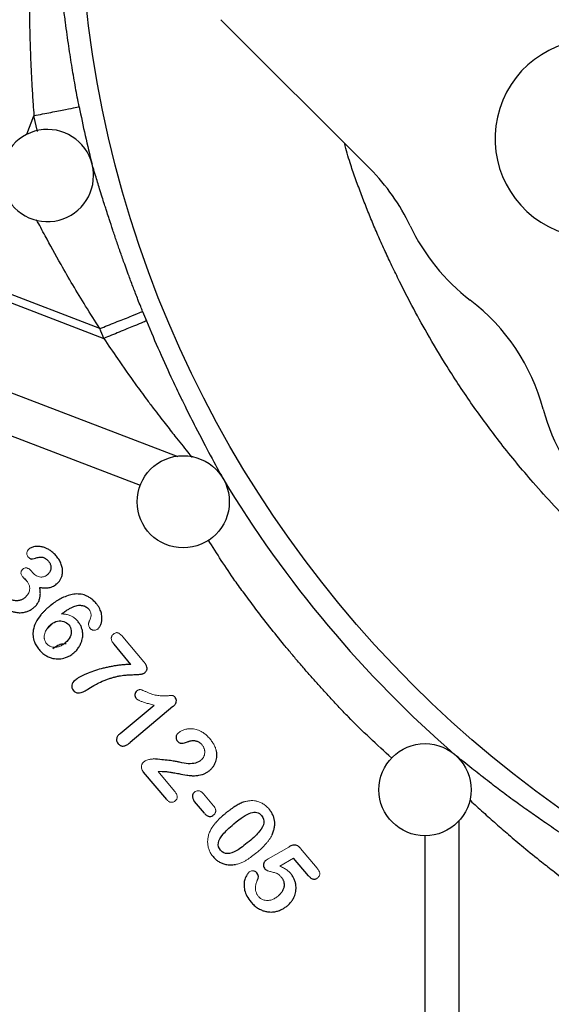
# Model space of a CAD drawing. Header units: inches. Extents: x 0.3 to 34.1, y 0.2 to 21.7.
# Tile 4 of 26: x 4 to 5.8, y 6.8 to 10.1. Entities that reach past the tile are written whole.
import ezdxf

# ---------------------------------------------------------------- set-up
doc = ezdxf.new("R2010")
doc.units = ezdxf.units.IN
doc.header["$MEASUREMENT"] = 0
doc.layers.add('SLD-0', color=7, linetype='Continuous', lineweight=25)
doc.styles.add('SLDTEXTSTYLE0', font='TXT', dxfattribs={"width": 0.75})
doc.dimstyles.new('SLDDIMSTYLE0', dxfattribs={"dimtxt": 0.125, "dimasz": 0.13, "dimexe": 0, "dimexo": 0.0625, "dimgap": 0.03125, "dimtad": 0, "dimtih": 1, "dimtoh": 1, "dimlfac": 0.8, "dimrnd": 1e-09, "dimzin": 12, "dimdsep": 46, "dimtxsty": 'SLDTEXTSTYLE0', "dimsah": 1, "dimcen": 0.09, "dimadec": 0, "dimazin": 3, "dimtfac": 1, "dimtofl": 0, "dimtmove": 0, "dimatfit": 3, "dimfxl": 1, "dimfrac": 2, "dimtolj": 1, "dimtzin": 12, "dimarcsym": 0})

# ---------------------------------------------------------------- blocks, each defined once
blk = doc.blocks.new('_D_4')
at = {"layer": 'SLD-0'}
for p, q in [((2.3885, 7.2685), (2.3885, 2.4453)), ((6.3666, 5.697), (6.3666, 2.4453)), ((4.2557, 2.7503), (4.2176, 2.7503)), ((4.2176, 2.7503), (4.2176, 2.5519)), ((4.6713, 2.7503), (4.7094, 2.7503)), ((4.7094, 2.7503), (4.7094, 2.5519)), ((2.3885, 2.5703), (4.108, 2.5703)), ((6.3666, 2.5703), (4.819, 2.5703)), ((4.2176, 2.5519), (4.2557, 2.5519)), ((4.7094, 2.5519), (4.6713, 2.5519))]:
    blk.add_line(p, q, dxfattribs=at)
for points in [[(2.3885, 2.5703), (2.5185, 2.5503), (2.5185, 2.5903)], [(6.3666, 2.5703), (6.2366, 2.5903), (6.2366, 2.5503)]]:
    blk.add_solid(points, dxfattribs=at)
at = {"layer": 'SLD-0', "char_height": 0.125, "attachment_point": 1, "style": 'SLDTEXTSTYLE0'}
for s, insert in [('80.84', (4.2557, 2.713)), ('3.18', (4.3019, 2.526))]:
    blk.add_mtext(s, dxfattribs=dict(at, insert=insert))

msp = doc.modelspace()

# ---------------------------------------------------------------- linework, layer by layer
at = {"color": 7, "linetype": 'Continuous', "lineweight": 25}
for p, q in [((4.6935, 10.0532), (5.1791, 9.5677)), ((4.3001, 9.0477), (3.4051, 9.3912)), ((3.7929, 9.2155), (4.313, 9.0158)), ((4.1445, 8.0868), (4.1274, 8.0697)), ((4.401, 7.9547), (4.3461, 8.02)), ((4.3656, 7.7292), (4.4766, 7.8224)), ((4.5379, 7.8173), (4.3982, 7.7)), ((4.5174, 7.5144), (4.4421, 7.6041)), ((4.6403, 7.47), (4.6079, 7.5085)), ((4.979, 7.2664), (4.9304, 7.3243))]:
    msp.add_line(p, q, dxfattribs=at)
at = {"color": 8, "linetype": 'Continuous', "lineweight": 25}
for p, q in [((4.0624, 9.6802), (4.0856, 9.7407)), ((4.0972, 9.6894), (4.0856, 9.7407)), ((3.9694, 8.8553), (4.554, 8.6309)), ((4.4319, 8.5373), (3.9961, 8.7046)), ((5.4681, 7.4448), (5.4681, 6.7878)), ((5.3579, 6.7878), (5.3579, 7.3988))]:
    msp.add_line(p, q, dxfattribs=at)
at = {"color": 144, "linetype": 'Continuous', "lineweight": 18}
for p, q in [((4.0813, 8.2534), (4.0772, 8.2583)), ((4.443, 7.9628), (4.3748, 8.0441)), ((4.5433, 7.5421), (4.4898, 7.6057)), ((4.6696, 7.4946), (4.6373, 7.5332)), ((4.915, 7.3602), (4.8479, 7.3215)), ((5.007, 7.2912), (4.953, 7.3555)), ((4.885, 7.2979), (4.9304, 7.3243))]:
    msp.add_line(p, q, dxfattribs=at)
at = {"color": 7, "linetype": 'Continuous', "lineweight": 25}
for centre, radius in [((7.9291, 10.5034), 3.6954), ((4.5712, 8.4839), 0.15), ((5.3579, 7.5466), 0.15)]:
    msp.add_circle(centre, radius, dxfattribs=at)
for centre, radius, start, end in [((5.9081, 9.6663), 0.3225, 82.0012, 322.9988), ((7.9291, 10.5034), 3.7686, 191.2238, 194.1427), ((4.1294, 9.546), 0.15, 14.176, 0), ((4.1294, 9.546), 0.15, 0, 14.176), ((4.7106, 9.0992), 0.6625, 25.3405, 45), ((5.9081, 9.6663), 0.6625, 205.3405, 232.5389), ((5.1023, 8.6145), 0.6625, 14.9611, 52.5389), ((7.9291, 10.5034), 3.7603, 201.8575, 202.3609), ((6.3823, 8.9566), 0.6625, 194.9611, 255.0389), ((7.9291, 10.5034), 3.7686, 211.0232, 228.9899)]:
    msp.add_arc(centre, radius, start, end, dxfattribs=at)
for points, knots in [([(4.2069, 11.2586), (4.2039, 11.2454), (4.198, 11.2197), (4.1899, 11.1814), (4.1821, 11.1442), (4.1734, 11.1015), (4.1617, 11.0422), (4.1422, 10.9379), (4.1223, 10.8183), (4.1069, 10.7074), (4.0974, 10.6262), (4.0915, 10.5676), (4.0879, 10.5184), (4.085, 10.4782), (4.0807, 10.4135), (4.0751, 10.3136), (4.0716, 10.2145), (4.0707, 10.1327), (4.0707, 10.0793), (4.0715, 10.0257), (4.0728, 9.974), (4.0751, 9.9102), (4.0782, 9.8458), (4.0822, 9.7849), (4.0846, 9.7533), (4.0856, 9.7407)], [0, 0, 0, 0, 0.027018, 0.052857, 0.078058, 0.102728, 0.139816, 0.198405, 0.313998, 0.380659, 0.419979, 0.475522, 0.496496, 0.516623, 0.554313, 0.623388, 0.712262, 0.747582, 0.782477, 0.815663, 0.851345, 0.882393, 0.938937, 0.975724, 1, 1, 1, 1]), ([(4.2327, 9.7699), (4.2306, 9.7802), (4.2266, 9.8009), (4.2208, 9.8324), (4.2151, 9.8644), (4.2096, 9.8974), (4.2041, 9.9316), (4.1988, 9.9674), (4.1934, 10.0053), (4.1878, 10.0465), (4.1825, 10.0874), (4.1778, 10.1282), (4.1733, 10.1744), (4.1681, 10.239), (4.1631, 10.3216), (4.1593, 10.413), (4.1578, 10.4739), (4.157, 10.5034)], [0, 0, 0, 0, 0.042171, 0.084765, 0.128192, 0.172861, 0.21918, 0.267557, 0.318218, 0.373373, 0.435641, 0.484901, 0.539593, 0.624221, 0.748432, 0.877802, 1, 1, 1, 1]), ([(4.0856, 9.7407), (4.1044, 9.7444), (4.1233, 9.7482), (4.1582, 9.7551), (4.1743, 9.7583), (4.2014, 9.7637), (4.2124, 9.7659), (4.2277, 9.7689), (4.232, 9.7698), (4.2327, 9.7699)], [0, 0, 0, 0, 0.25, 0.25, 0.5, 0.5, 0.75, 0.75, 1, 1, 1, 1]), ([(7.078, 7.6687), (7.0304, 7.6826), (6.9082, 7.7182), (6.7276, 7.7932), (6.5442, 7.8824), (6.3924, 7.9694), (6.2699, 8.0486), (6.1748, 8.1164), (6.1051, 8.1698), (6.054, 8.2112), (6.0136, 8.2453), (5.9763, 8.2778), (5.9403, 8.3104), (5.9055, 8.3428), (5.8719, 8.3751), (5.8023, 8.4442), (5.7092, 8.5446), (5.6015, 8.6762), (5.5108, 8.7993), (5.4328, 8.917), (5.3677, 9.0258), (5.3169, 9.1185), (5.2795, 9.1918), (5.251, 9.2505), (5.2282, 9.2986), (5.2071, 9.3458), (5.1867, 9.3933), (5.1673, 9.4412), (5.1486, 9.4895), (5.131, 9.5381), (5.112, 9.5912), (5.1021, 9.629), (5.0965, 9.6502)], [0, 0, 0, 0, 0.050951, 0.130696, 0.200509, 0.260388, 0.310333, 0.350342, 0.380416, 0.400556, 0.417837, 0.434788, 0.451409, 0.467699, 0.483659, 0.499289, 0.568517, 0.624145, 0.673942, 0.725627, 0.769062, 0.804252, 0.834236, 0.853577, 0.871275, 0.888976, 0.906681, 0.924391, 0.942103, 0.95982, 0.977539, 1, 1, 1, 1]), ([(4.4392, 9.1035), (4.4371, 9.1088), (4.4319, 9.1216), (4.4243, 9.1411), (4.4164, 9.1615), (4.4065, 9.1871), (4.3963, 9.2144), (4.387, 9.2399), (4.3778, 9.2655), (4.3704, 9.286), (4.3638, 9.3048), (4.3594, 9.3171), (4.3522, 9.3382), (4.342, 9.3688), (4.3319, 9.3998), (4.3243, 9.4233), (4.3188, 9.4402), (4.3134, 9.457), (4.3067, 9.4784), (4.2995, 9.5016), (4.2923, 9.5251), (4.2866, 9.5438), (4.2807, 9.5635), (4.2771, 9.575), (4.2748, 9.5826)], [0, 0, 0, 0, 0.029339, 0.071349, 0.108066, 0.142298, 0.213052, 0.260007, 0.284501, 0.355983, 0.376203, 0.391473, 0.426837, 0.497327, 0.570253, 0.613327, 0.642831, 0.677193, 0.721612, 0.784524, 0.837775, 0.893396, 0.929769, 1, 1, 1, 1]), ([(4.3001, 9.0477), (4.3162, 9.0541), (4.3335, 9.0611), (4.3671, 9.0746), (4.3833, 9.081), (4.4102, 9.0919), (4.421, 9.0962), (4.4351, 9.1018), (4.4386, 9.1032), (4.4392, 9.1035)], [0, 0, 0, 0, 0.25, 0.25, 0.5, 0.5, 0.75, 0.75, 1, 1, 1, 1]), ([(4.4516, 9.0729), (4.4511, 9.0726), (4.4476, 9.0712), (4.4335, 9.0654), (4.4228, 9.061), (4.3959, 9.0499), (4.3798, 9.0433), (4.3463, 9.0295), (4.329, 9.0224), (4.313, 9.0158)], [0, 0, 0, 0, 0.25, 0.25, 0.5, 0.5, 0.75, 0.75, 1, 1, 1, 1]), ([(4.4516, 9.0729), (4.4658, 9.0385), (4.4804, 9.0041), (4.5088, 8.9397), (4.5225, 8.9095), (4.5449, 8.8616), (4.5536, 8.8434), (4.5677, 8.8141), (4.5732, 8.803), (4.5895, 8.7699), (4.6004, 8.7483), (4.6283, 8.6938), (4.6451, 8.6619), (4.675, 8.6063), (4.6882, 8.5822), (4.6996, 8.5612)], [-1.327824, -1.327824, -1.327824, -1.327824, -1.095455, -1.095455, -0.82989, -0.82989, -0.663912, -0.663912, -0.580923, -0.580923, -0.448141, -0.448141, -0.235689, -0.235689, 0, 0, 0, 0]), ([(4.1588, 8.3066), (4.1573, 8.3084), (4.1542, 8.3119), (4.1493, 8.3168), (4.1442, 8.3211), (4.139, 8.3251), (4.1324, 8.3293), (4.1244, 8.3334), (4.1141, 8.337), (4.103, 8.3389), (4.0929, 8.3389), (4.0846, 8.3376), (4.0787, 8.3357), (4.0736, 8.3333), (4.0708, 8.3313), (4.0695, 8.3303)], [0, 0, 0, 0, 0.069944, 0.137773, 0.203773, 0.268259, 0.331563, 0.435154, 0.534573, 0.651243, 0.76741, 0.833992, 0.898621, 0.950549, 1, 1, 1, 1]), ([(4.066, 8.3052), (4.0668, 8.3042), (4.0685, 8.3024), (4.0714, 8.3001), (4.0745, 8.2985), (4.0778, 8.2974), (4.0801, 8.2978), (4.0812, 8.298)], [0, 0, 0, 0, 0.221618, 0.424493, 0.613589, 0.814059, 1, 1, 1, 1]), ([(4.0812, 8.298), (4.0843, 8.2989), (4.0891, 8.3003), (4.0963, 8.3023), (4.1025, 8.3035), (4.1082, 8.3041), (4.1126, 8.3038), (4.1175, 8.3025), (4.1228, 8.2999), (4.1282, 8.2955), (4.1311, 8.2922), (4.1327, 8.2905)], [0, 0, 0, 0, 0.1713114, 0.2660745, 0.3976239, 0.5036843, 0.5670695, 0.6330242, 0.7680788, 0.8758506, 1, 1, 1, 1]), ([(4.1594, 8.2165), (4.1607, 8.2176), (4.1633, 8.2199), (4.1668, 8.2237), (4.1698, 8.2277), (4.1724, 8.232), (4.1746, 8.2364), (4.1772, 8.2435), (4.1791, 8.2536), (4.1785, 8.267), (4.1749, 8.2807), (4.1684, 8.2943), (4.1621, 8.3024), (4.1588, 8.3066)], [0, 0, 0, 0, 0.052011, 0.102624, 0.152261, 0.201369, 0.250411, 0.299852, 0.424438, 0.554881, 0.694892, 0.841574, 1, 1, 1, 1]), ([(4.1327, 8.2905), (4.1337, 8.2892), (4.1356, 8.2868), (4.1379, 8.2828), (4.1395, 8.2787), (4.1405, 8.2745), (4.1409, 8.2703), (4.1406, 8.266), (4.1393, 8.2604), (4.1363, 8.2535), (4.1321, 8.2494), (4.13, 8.2473)], [0, 0, 0, 0, 0.099929, 0.193953, 0.28367, 0.370912, 0.457671, 0.545969, 0.637728, 0.815992, 1, 1, 1, 1]), ([(4.0486, 8.2402), (4.0492, 8.2396), (4.0505, 8.2381), (4.0538, 8.2348), (4.0576, 8.231), (4.0605, 8.228), (4.0615, 8.2269)], [0, 0, 0, 0, 0.123446, 0.324395, 0.758468, 1, 1, 1, 1]), ([(4.0852, 8.1395), (4.0867, 8.1408), (4.0896, 8.1434), (4.0935, 8.1477), (4.0969, 8.1523), (4.0997, 8.1571), (4.1021, 8.1622), (4.1039, 8.1676), (4.1053, 8.1733), (4.1061, 8.1792), (4.1064, 8.1854), (4.1062, 8.1918), (4.1056, 8.1985), (4.1047, 8.203), (4.1043, 8.2053)], [0, 0, 0, 0, 0.082011, 0.161745, 0.239934, 0.317357, 0.394816, 0.47311, 0.553015, 0.635259, 0.720514, 0.809379, 0.902386, 1, 1, 1, 1]), ([(4.1043, 8.2053), (4.1071, 8.2049), (4.1125, 8.204), (4.1205, 8.2035), (4.13, 8.2036), (4.1387, 8.2049), (4.1468, 8.2081), (4.1531, 8.2115), (4.1573, 8.2148), (4.1594, 8.2165)], [0, 0, 0, 0, 0.144935, 0.281087, 0.409349, 0.634712, 0.726513, 0.858464, 1, 1, 1, 1]), ([(4.0556, 8.1717), (4.0542, 8.1706), (4.0516, 8.1685), (4.0472, 8.1659), (4.0427, 8.164), (4.038, 8.1626), (4.0332, 8.1617), (4.0278, 8.1615), (4.0219, 8.162), (4.0154, 8.1636), (4.0091, 8.1664), (4.003, 8.1705), (3.9997, 8.174), (3.998, 8.1758)], [0, 0, 0, 0, 0.080822, 0.158817, 0.235024, 0.310559, 0.386563, 0.464161, 0.562829, 0.660854, 0.774867, 0.886638, 1, 1, 1, 1]), ([(4.2878, 8.1534), (4.2863, 8.1552), (4.2833, 8.1586), (4.2785, 8.1633), (4.2735, 8.1675), (4.2684, 8.1713), (4.2631, 8.1745), (4.2537, 8.1792), (4.2393, 8.1836), (4.2199, 8.1843), (4.2005, 8.1806), (4.1826, 8.1738), (4.1658, 8.1649), (4.1499, 8.1546), (4.1398, 8.1464), (4.1345, 8.1421)], [0, 0, 0, 0, 0.03995, 0.078571, 0.116045, 0.152575, 0.188378, 0.223684, 0.333157, 0.446604, 0.554186, 0.673719, 0.774577, 0.883047, 1, 1, 1, 1]), ([(3.9738, 8.1559), (3.9753, 8.1542), (3.9784, 8.1507), (3.9833, 8.1458), (3.9885, 8.1415), (3.9938, 8.1375), (3.9994, 8.134), (4.0066, 8.1302), (4.0155, 8.1266), (4.0275, 8.1236), (4.0408, 8.1225), (4.0542, 8.124), (4.066, 8.1277), (4.0762, 8.1326), (4.0822, 8.1372), (4.0852, 8.1395)], [0, 0, 0, 0, 0.0562746, 0.1111524, 0.1648818, 0.2177275, 0.2699674, 0.3218896, 0.4119961, 0.5001826, 0.6164722, 0.7296608, 0.8200437, 0.9093774, 1, 1, 1, 1]), ([(4.1345, 8.1421), (4.1319, 8.14), (4.1269, 8.1357), (4.1199, 8.129), (4.1135, 8.1224), (4.1032, 8.1104), (4.0909, 8.0924), (4.0827, 8.0685), (4.0818, 8.0468), (4.0859, 8.0295), (4.0931, 8.0147), (4.0992, 8.0068), (4.1024, 8.0027)], [0, 0, 0, 0, 0.0624699, 0.122139, 0.1791236, 0.2335568, 0.4164203, 0.5781586, 0.6963308, 0.8146523, 0.9041902, 1, 1, 1, 1]), ([(4.1752, 8.1188), (4.1789, 8.1216), (4.1859, 8.1267), (4.1962, 8.1334), (4.2058, 8.1388), (4.2145, 8.1429), (4.2225, 8.1457), (4.2277, 8.1465), (4.2301, 8.1469)], [0, 0, 0, 0, 0.220291, 0.417927, 0.593553, 0.74809, 0.882892, 1, 1, 1, 1]), ([(4.2301, 8.1469), (4.2317, 8.147), (4.2348, 8.1472), (4.2395, 8.1469), (4.244, 8.1461), (4.249, 8.1448), (4.2543, 8.1426), (4.2596, 8.1393), (4.2623, 8.1363), (4.2637, 8.1349)], [0, 0, 0, 0, 0.128069, 0.253412, 0.377322, 0.501135, 0.673675, 0.838053, 1, 1, 1, 1]), ([(4.2925, 8.0696), (4.2935, 8.0704), (4.2953, 8.0721), (4.2978, 8.0751), (4.3, 8.0784), (4.303, 8.0843), (4.306, 8.0929), (4.3074, 8.1062), (4.3056, 8.1206), (4.3008, 8.1339), (4.2948, 8.1447), (4.2902, 8.1505), (4.2878, 8.1534)], [0, 0, 0, 0, 0.040316, 0.08177, 0.124888, 0.170137, 0.294644, 0.420184, 0.599393, 0.760741, 0.876592, 1, 1, 1, 1]), ([(4.1403, 8.0845), (4.1472, 8.0903), (4.1543, 8.0939), (4.1692, 8.0967), (4.1762, 8.0963), (4.1892, 8.0917), (4.1946, 8.088), (4.1989, 8.0829)], [-3, -3, -3, -3, -2, -2, -1, -1, 0, 0, 0, 0]), ([(4.1989, 8.0829), (4.2033, 8.0776), (4.2059, 8.0716), (4.2076, 8.0581), (4.2065, 8.0513), (4.2001, 8.0373), (4.1948, 8.0306), (4.1874, 8.0244)], [-3, -3, -3, -3, -2, -2, -1, -1, 0, 0, 0, 0]), ([(4.2151, 7.9921), (4.2168, 7.9936), (4.2202, 7.9965), (4.2247, 8.0014), (4.2288, 8.0064), (4.2325, 8.0118), (4.2358, 8.0174), (4.239, 8.0242), (4.2419, 8.0323), (4.2441, 8.0424), (4.2447, 8.0534), (4.2433, 8.065), (4.2401, 8.0758), (4.2351, 8.086), (4.2304, 8.092), (4.2281, 8.0951)], [0, 0, 0, 0, 0.058042, 0.115049, 0.171354, 0.227303, 0.283248, 0.339541, 0.422388, 0.504202, 0.606845, 0.707895, 0.803388, 0.899869, 1, 1, 1, 1]), ([(4.1474, 8.0057), (4.1513, 8.0088), (4.1596, 8.0156), (4.1743, 8.0219), (4.185, 8.0223), (4.1899, 8.0225)], [0, 0, 0, 0, 0.321455, 0.683107, 1, 1, 1, 1]), ([(4.1024, 8.0027), (4.104, 8.0008), (4.1071, 7.9973), (4.1122, 7.9924), (4.1175, 7.9881), (4.1231, 7.9842), (4.1288, 7.9809), (4.1348, 7.9781), (4.141, 7.9759), (4.1518, 7.973), (4.1679, 7.9716), (4.1865, 7.9755), (4.2025, 7.9825), (4.2109, 7.9889), (4.2151, 7.9921)], [0, 0, 0, 0, 0.057147, 0.112577, 0.166608, 0.219583, 0.271867, 0.323839, 0.375884, 0.428387, 0.588119, 0.751662, 0.873408, 1, 1, 1, 1]), ([(4.401, 7.9547), (4.3966, 7.9545), (4.388, 7.9542), (4.375, 7.9532), (4.3621, 7.9518), (4.3492, 7.95), (4.3364, 7.9478), (4.3236, 7.9451), (4.3066, 7.9411), (4.2859, 7.9352), (4.2662, 7.9281), (4.2518, 7.922), (4.2422, 7.9175), (4.2337, 7.9129), (4.2263, 7.9085), (4.2221, 7.9053), (4.2202, 7.9038)], [0, 0, 0, 0, 0.068405, 0.136728, 0.205038, 0.2734, 0.341882, 0.410552, 0.479474, 0.616915, 0.749802, 0.810311, 0.864119, 0.917141, 0.962356, 1, 1, 1, 1]), ([(4.4458, 7.9274), (4.4468, 7.9283), (4.4487, 7.93), (4.451, 7.9329), (4.4526, 7.936), (4.4539, 7.9403), (4.4532, 7.9467), (4.4494, 7.9547), (4.4453, 7.9599), (4.443, 7.9628)], [0, 0, 0, 0, 0.0994375, 0.1892435, 0.2718086, 0.3501885, 0.5169005, 0.7281544, 1, 1, 1, 1]), ([(4.308, 7.8998), (4.3119, 7.9014), (4.3195, 7.9044), (4.3308, 7.9084), (4.3417, 7.9118), (4.3523, 7.9147), (4.3655, 7.9176), (4.3802, 7.9198), (4.3979, 7.9207), (4.4131, 7.9213), (4.4253, 7.922), (4.4327, 7.9227), (4.4373, 7.9235), (4.4408, 7.9246), (4.4436, 7.9258), (4.4451, 7.9269), (4.4458, 7.9274)], [0, 0, 0, 0, 0.088331, 0.172848, 0.253662, 0.330899, 0.404704, 0.540299, 0.643592, 0.780204, 0.86261, 0.903417, 0.936448, 0.960511, 0.981541, 1, 1, 1, 1]), ([(4.2202, 7.9038), (4.2135, 7.8982), (4.2097, 7.8925), (4.2077, 7.8807), (4.2093, 7.8753), (4.2135, 7.8703)], [-2, -2, -2, -2, -1, -1, 0, 0, 0, 0]), ([(4.2521, 7.869), (4.2564, 7.8713), (4.2623, 7.8748), (4.2774, 7.8841), (4.2837, 7.8878), (4.2935, 7.8933), (4.3, 7.8964), (4.308, 7.8998)], [-3, -3, -3, -3, -2, -2, -1, -1, 0, 0, 0, 0]), ([(4.2135, 7.8703), (4.2178, 7.8651), (4.2229, 7.8623), (4.2346, 7.8613), (4.2424, 7.8637), (4.2521, 7.869)], [-2, -2, -2, -2, -1, -1, 0, 0, 0, 0]), ([(4.4204, 7.8685), (4.4168, 7.8655), (4.4148, 7.8616), (4.4137, 7.8517), (4.4149, 7.8475), (4.4177, 7.8442)], [-2, -2, -2, -2, -1, -1, 0, 0, 0, 0]), ([(4.5379, 7.8173), (4.539, 7.8183), (4.5411, 7.8201), (4.5438, 7.8231), (4.5459, 7.8262), (4.5475, 7.8294), (4.5489, 7.8341), (4.5492, 7.8407), (4.5462, 7.8451), (4.5447, 7.8473)], [0, 0, 0, 0, 0.126384, 0.242949, 0.351213, 0.453067, 0.550777, 0.773171, 1, 1, 1, 1]), ([(4.3656, 7.7292), (4.3645, 7.7283), (4.3625, 7.7265), (4.3599, 7.7237), (4.3575, 7.7204), (4.3554, 7.7163), (4.3541, 7.7104), (4.3548, 7.703), (4.358, 7.6985), (4.3596, 7.6961)], [0, 0, 0, 0, 0.10909, 0.20962, 0.302542, 0.436279, 0.565976, 0.77403, 1, 1, 1, 1]), ([(4.5555, 7.7315), (4.5545, 7.7306), (4.5525, 7.7288), (4.5502, 7.7256), (4.5486, 7.7223), (4.5478, 7.7187), (4.5477, 7.7145), (4.5488, 7.7094), (4.5511, 7.7063), (4.5523, 7.7047)], [0, 0, 0, 0, 0.1385386, 0.2657356, 0.3857474, 0.5034933, 0.6241704, 0.8053343, 1, 1, 1, 1]), ([(4.3596, 7.6961), (4.3605, 7.6952), (4.3622, 7.6934), (4.365, 7.6912), (4.3686, 7.6894), (4.3732, 7.6884), (4.3801, 7.6891), (4.3889, 7.6928), (4.3948, 7.6974), (4.3982, 7.7)], [0, 0, 0, 0, 0.086778, 0.167116, 0.243213, 0.358439, 0.484398, 0.709784, 1, 1, 1, 1]), ([(4.5523, 7.7047), (4.5531, 7.7039), (4.5546, 7.7022), (4.5573, 7.7001), (4.5601, 7.6987), (4.5633, 7.6978), (4.5671, 7.6978), (4.5747, 7.6988), (4.582, 7.7014), (4.5887, 7.7038), (4.5919, 7.705), (4.5945, 7.7058), (4.5964, 7.7062), (4.5971, 7.7063)], [0, 0, 0, 0, 0.074195, 0.142205, 0.205952, 0.272571, 0.34748, 0.440574, 0.741881, 0.828526, 0.880997, 0.952215, 1, 1, 1, 1]), ([(4.5971, 7.7063), (4.5989, 7.7065), (4.6023, 7.7068), (4.6074, 7.7065), (4.6122, 7.7057), (4.6168, 7.7043), (4.621, 7.7024), (4.6251, 7.6998), (4.6288, 7.6967), (4.6311, 7.6942), (4.6322, 7.6929)], [0, 0, 0, 0, 0.135025, 0.263292, 0.386557, 0.506793, 0.626126, 0.746728, 0.870706, 1, 1, 1, 1]), ([(4.6573, 7.6096), (4.6586, 7.6107), (4.6611, 7.613), (4.6646, 7.6167), (4.6678, 7.6206), (4.6706, 7.6248), (4.6731, 7.6292), (4.6759, 7.635), (4.6786, 7.6425), (4.6803, 7.6512), (4.6808, 7.6598), (4.6803, 7.6681), (4.6791, 7.6735), (4.6785, 7.6762)], [0, 0, 0, 0, 0.069013, 0.137386, 0.205535, 0.273879, 0.342836, 0.412811, 0.53779, 0.663046, 0.775622, 0.887314, 1, 1, 1, 1]), ([(4.5596, 7.6361), (4.5581, 7.6365), (4.5548, 7.6373), (4.549, 7.6384), (4.542, 7.6396), (4.5337, 7.6408), (4.52, 7.6426), (4.5002, 7.6447), (4.4836, 7.646), (4.4747, 7.6467)], [0, 0, 0, 0, 0.053381, 0.121519, 0.204508, 0.3024, 0.415227, 0.688378, 1, 1, 1, 1]), ([(4.6286, 7.6425), (4.6238, 7.6385), (4.6179, 7.6355), (4.6039, 7.6317), (4.5962, 7.6309), (4.5793, 7.6318), (4.5699, 7.6334), (4.5596, 7.6361)], [-3, -3, -3, -3, -2, -2, -1, -1, 0, 0, 0, 0]), ([(6.2251, 7.1558), (6.2199, 7.1585), (6.2089, 7.1641), (6.191, 7.1734), (6.1674, 7.1857), (6.1412, 7.1997), (6.1179, 7.2124), (6.1014, 7.2214), (6.0841, 7.2309), (6.0524, 7.2487), (6.0109, 7.2729), (5.9685, 7.2981), (5.9337, 7.3191), (5.9088, 7.3342), (5.8886, 7.3468), (5.8717, 7.3575), (5.8424, 7.3764), (5.8009, 7.404), (5.7529, 7.4367), (5.7141, 7.4638), (5.685, 7.4843), (5.6637, 7.4994), (5.641, 7.5159), (5.6116, 7.5376), (5.5795, 7.562), (5.5519, 7.5834), (5.5303, 7.6003), (5.509, 7.6171), (5.4831, 7.6378), (5.4655, 7.6521), (5.4562, 7.6597)], [0, 0, 0, 0, 0.017282, 0.03706, 0.059865, 0.096878, 0.125831, 0.13925, 0.153349, 0.184815, 0.248602, 0.29856, 0.335149, 0.37339, 0.38852, 0.408946, 0.435663, 0.497909, 0.566839, 0.622715, 0.653005, 0.685429, 0.710767, 0.748291, 0.811229, 0.852375, 0.874193, 0.911125, 0.953121, 1, 1, 1, 1]), ([(4.5028, 7.6063), (4.5045, 7.6063), (4.508, 7.6062), (4.5137, 7.6058), (4.5203, 7.6051), (4.5289, 7.6039), (4.5413, 7.6018), (4.5596, 7.5985), (4.5768, 7.5953), (4.5903, 7.5933), (4.5971, 7.5925), (4.6028, 7.5922), (4.6088, 7.5924), (4.6154, 7.5928), (4.6235, 7.5938), (4.6321, 7.5957), (4.6411, 7.5991), (4.6496, 7.6036), (4.6547, 7.6076), (4.6573, 7.6096)], [0, 0, 0, 0, 0.030439, 0.066321, 0.107716, 0.154667, 0.230707, 0.343329, 0.505387, 0.558695, 0.600823, 0.632995, 0.665771, 0.713869, 0.757355, 0.819543, 0.878312, 0.938089, 1, 1, 1, 1]), ([(4.6076, 7.5388), (4.6068, 7.538), (4.6052, 7.5366), (4.6033, 7.534), (4.6019, 7.5312), (4.6005, 7.5261), (4.6013, 7.5175), (4.6056, 7.5117), (4.6079, 7.5085)], [0, 0, 0, 0, 0.098353, 0.191499, 0.282186, 0.373385, 0.656886, 1, 1, 1, 1]), ([(4.7695, 7.507), (4.7674, 7.5062), (4.763, 7.5046), (4.7565, 7.5017), (4.7498, 7.4982), (4.7428, 7.4941), (4.7355, 7.4896), (4.728, 7.4844), (4.7202, 7.4788), (4.7122, 7.4726), (4.7069, 7.4681), (4.7041, 7.4659)], [0, 0, 0, 0, 0.086206, 0.178112, 0.276006, 0.380125, 0.490667, 0.607798, 0.731655, 0.862355, 1, 1, 1, 1]), ([(4.6403, 7.47), (4.6413, 7.4688), (4.6433, 7.4666), (4.6465, 7.4638), (4.65, 7.4616), (4.6539, 7.4601), (4.6588, 7.4595), (4.6646, 7.4605), (4.6682, 7.4631), (4.67, 7.4644)], [0, 0, 0, 0, 0.137801, 0.261449, 0.372989, 0.497124, 0.621064, 0.803982, 1, 1, 1, 1]), ([(4.7357, 7.4354), (4.7583, 7.4543), (4.7768, 7.4662), (4.8054, 7.476), (4.8171, 7.4731), (4.8261, 7.4624)], [-2, -2, -2, -2, -1, -1, 0, 0, 0, 0]), ([(4.8601, 7.3998), (4.8611, 7.4019), (4.863, 7.4061), (4.8652, 7.4124), (4.867, 7.4187), (4.8682, 7.4249), (4.869, 7.4324), (4.869, 7.4414), (4.8673, 7.452), (4.8637, 7.4628), (4.8581, 7.4737), (4.8531, 7.4802), (4.8505, 7.4835)], [0, 0, 0, 0, 0.077921, 0.15294, 0.225428, 0.295795, 0.36449, 0.479207, 0.594064, 0.723935, 0.858144, 1, 1, 1, 1]), ([(4.7041, 7.4659), (4.701, 7.4632), (4.6949, 7.4579), (4.6864, 7.4497), (4.6788, 7.4416), (4.6721, 7.4336), (4.6662, 7.4256), (4.6629, 7.4201), (4.6613, 7.4174)], [0, 0, 0, 0, 0.191397, 0.372225, 0.542926, 0.704021, 0.856133, 1, 1, 1, 1]), ([(4.8261, 7.4624), (4.8324, 7.4549), (4.8349, 7.4469), (4.8323, 7.4303), (4.8277, 7.4213), (4.8117, 7.4018), (4.8003, 7.3907), (4.7854, 7.3782)], [-3, -3, -3, -3, -2, -2, -1, -1, 0, 0, 0, 0]), ([(4.6927, 7.3499), (4.6866, 7.3572), (4.6843, 7.365), (4.6871, 7.3819), (4.692, 7.3911), (4.7086, 7.4111), (4.7204, 7.4225), (4.7357, 7.4354)], [-3, -3, -3, -3, -2, -2, -1, -1, 0, 0, 0, 0]), ([(4.7854, 7.3782), (4.7697, 7.365), (4.7563, 7.3552), (4.734, 7.3423), (4.7241, 7.339), (4.7065, 7.3387), (4.699, 7.3424), (4.6927, 7.3499)], [-3, -3, -3, -3, -2, -2, -1, -1, 0, 0, 0, 0]), ([(4.953, 7.3555), (4.952, 7.3567), (4.9501, 7.3589), (4.9469, 7.3618), (4.943, 7.3645), (4.9381, 7.3666), (4.9312, 7.3669), (4.9233, 7.3648), (4.9179, 7.3618), (4.915, 7.3602)], [0, 0, 0, 0, 0.108357, 0.206395, 0.295302, 0.436264, 0.575499, 0.765531, 1, 1, 1, 1]), ([(4.6682, 7.3289), (4.6696, 7.3273), (4.6724, 7.3241), (4.677, 7.3198), (4.6818, 7.316), (4.6868, 7.3126), (4.6921, 7.3096), (4.6977, 7.3071), (4.7034, 7.3051), (4.7124, 7.3028), (4.725, 7.3012), (4.7354, 7.3026), (4.7408, 7.3032)], [0, 0, 0, 0, 0.0794214, 0.1569136, 0.2329629, 0.3080841, 0.3828107, 0.4576848, 0.5332455, 0.6100172, 0.8003131, 1, 1, 1, 1]), ([(4.8385, 7.3157), (4.8378, 7.315), (4.8363, 7.3137), (4.8347, 7.3111), (4.8335, 7.3083), (4.8328, 7.3051), (4.8324, 7.3006), (4.8332, 7.2946), (4.8359, 7.2906), (4.8372, 7.2886)], [0, 0, 0, 0, 0.100881, 0.200506, 0.302342, 0.409646, 0.52521, 0.762995, 1, 1, 1, 1]), ([(4.786, 7.2789), (4.7851, 7.2781), (4.7834, 7.2765), (4.781, 7.2736), (4.7787, 7.2704), (4.7758, 7.2654), (4.7728, 7.259), (4.7704, 7.2515), (4.7693, 7.2444), (4.7689, 7.237), (4.7693, 7.2286), (4.7714, 7.2158), (4.778, 7.199), (4.7871, 7.1872), (4.7919, 7.1809)], [0, 0, 0, 0, 0.031964, 0.06609, 0.102718, 0.142123, 0.224219, 0.300324, 0.358851, 0.421231, 0.50708, 0.589914, 0.779518, 1, 1, 1, 1]), ([(4.8903, 7.2618), (4.8912, 7.2607), (4.8928, 7.2586), (4.895, 7.2551), (4.8967, 7.2516), (4.8986, 7.2466), (4.8999, 7.2401), (4.8995, 7.2315), (4.897, 7.2224), (4.8923, 7.2138), (4.8864, 7.2064), (4.8819, 7.2024), (4.8796, 7.2003)], [0, 0, 0, 0, 0.058982, 0.116302, 0.172505, 0.228175, 0.341087, 0.453053, 0.59455, 0.743065, 0.865978, 1, 1, 1, 1]), ([(4.9104, 7.1692), (4.912, 7.1706), (4.9152, 7.1734), (4.9194, 7.1779), (4.9233, 7.1826), (4.9267, 7.1876), (4.9297, 7.1928), (4.9341, 7.2019), (4.9381, 7.2156), (4.9385, 7.2314), (4.9364, 7.2447), (4.9329, 7.2551), (4.9279, 7.265), (4.9233, 7.2709), (4.921, 7.2739)], [0, 0, 0, 0, 0.05376, 0.106505, 0.158543, 0.210196, 0.261791, 0.313659, 0.468036, 0.622327, 0.717076, 0.8101, 0.903665, 1, 1, 1, 1]), ([(4.979, 7.2664), (4.98, 7.2653), (4.982, 7.263), (4.9852, 7.2602), (4.9887, 7.2578), (4.9929, 7.2561), (4.9979, 7.2554), (5.0035, 7.2564), (5.0068, 7.2587), (5.0085, 7.2599)], [0, 0, 0, 0, 0.137321, 0.261613, 0.374657, 0.512767, 0.649323, 0.816881, 1, 1, 1, 1]), ([(4.7919, 7.1809), (4.7936, 7.179), (4.7969, 7.1753), (4.8021, 7.1702), (4.8076, 7.1656), (4.8133, 7.1616), (4.8192, 7.1581), (4.8269, 7.1543), (4.8366, 7.1509), (4.8473, 7.1489), (4.857, 7.1484), (4.8671, 7.1491), (4.8786, 7.1515), (4.8904, 7.156), (4.9012, 7.162), (4.9073, 7.1668), (4.9104, 7.1692)], [0, 0, 0, 0, 0.056654, 0.111517, 0.164876, 0.217043, 0.268351, 0.319152, 0.40919, 0.498362, 0.562474, 0.626917, 0.724887, 0.824965, 0.910871, 1, 1, 1, 1])]:
    msp.add_open_spline(points, degree=3, knots=knots, dxfattribs=at)
at = {"color": 8, "linetype": 'Continuous', "lineweight": 25}
for points, knots in [([(4.3001, 9.0477), (4.2845, 9.072), (4.2542, 9.1193), (4.212, 9.1895), (4.1672, 9.2668), (4.1256, 9.3426), (4.1031, 9.385), (4.0941, 9.4019)], [0, 0, 0, 0, 0.195216, 0.379402, 0.55787, 0.823269, 1, 1, 1, 1]), ([(4.313, 9.0158), (4.3277, 8.9938), (4.3612, 8.9438), (4.4079, 8.8776), (4.4469, 8.8244), (4.4732, 8.7893), (4.4933, 8.763), (4.5118, 8.7391), (4.5287, 8.7175), (4.5535, 8.6862), (4.5781, 8.6554), (4.5955, 8.634), (4.6004, 8.628)], [0, 0, 0, 0, 0.155698, 0.353452, 0.479459, 0.552655, 0.620777, 0.683832, 0.741833, 0.794792, 0.94216, 1, 1, 1, 1]), ([(5.2496, 7.6494), (5.2016, 7.6932), (5.1442, 7.7456), (5.0818, 7.8113), (5.0554, 7.8395), (5.0293, 7.8679), (5.0034, 7.8966), (4.9779, 7.9256), (4.9526, 7.9548), (4.935, 7.9756), (4.9175, 7.9965), (4.892, 8.0272), (4.8519, 8.0771), (4.8086, 8.1331), (4.7713, 8.1832), (4.7183, 8.2558), (4.6807, 8.3153), (4.6524, 8.3601)], [0, 0, 0, 0, 0.208942, 0.250414, 0.291887, 0.333359, 0.374831, 0.416304, 0.457776, 0.499247, 0.504053, 0.545603, 0.62785, 0.710372, 0.773391, 0.829123, 1, 1, 1, 1]), ([(5.5033, 7.5135), (5.5041, 7.5127), (5.518, 7.4997), (5.5464, 7.4738), (5.5877, 7.4369), (5.6316, 7.3988), (5.6808, 7.3573), (5.7306, 7.3168), (5.79, 7.2702), (5.8535, 7.2224), (5.9282, 7.1689), (6.003, 7.1182), (6.0792, 7.069), (6.1316, 7.0375), (6.1571, 7.0222)], [0, 0, 0, 0, 0.004767, 0.081467, 0.156787, 0.227409, 0.307832, 0.402269, 0.466373, 0.583906, 0.68743, 0.790253, 0.898212, 1, 1, 1, 1])]:
    msp.add_open_spline(points, degree=3, knots=knots, dxfattribs=at)
at = {"color": 7, "linetype": 'Continuous', "lineweight": 25}
for points in [[(4.313, 9.0158), (4.3086, 9.0264), (4.3043, 9.037), (4.3001, 9.0477)], [(4.8121, 7.251), (4.8172, 7.2609), (4.8169, 7.2693), (4.8111, 7.2761)]]:
    msp.add_open_spline(points, degree=3, dxfattribs=at)
at = {"color": 144, "linetype": 'Continuous', "lineweight": 18}
for points, knots in [([(4.0695, 8.3303), (4.0686, 8.3295), (4.067, 8.328), (4.0651, 8.3254), (4.0635, 8.3226), (4.0626, 8.3193), (4.0623, 8.315), (4.0629, 8.3099), (4.0649, 8.3067), (4.066, 8.3052)], [0, 0, 0, 0, 0.121652, 0.235949, 0.345694, 0.465963, 0.60076, 0.804823, 1, 1, 1, 1]), ([(4.0495, 8.2649), (4.0487, 8.2643), (4.0473, 8.2629), (4.0456, 8.2607), (4.0443, 8.2583), (4.043, 8.2541), (4.0435, 8.2473), (4.0468, 8.2427), (4.0486, 8.2402)], [0, 0, 0, 0, 0.108587, 0.209565, 0.305452, 0.399178, 0.671481, 1, 1, 1, 1]), ([(4.0772, 8.2583), (4.0762, 8.2595), (4.0743, 8.2616), (4.0712, 8.2643), (4.0679, 8.2666), (4.0642, 8.2682), (4.0596, 8.269), (4.0543, 8.2683), (4.0511, 8.2661), (4.0495, 8.2649)], [0, 0, 0, 0, 0.140474, 0.267029, 0.381348, 0.51453, 0.646153, 0.816443, 1, 1, 1, 1]), ([(4.13, 8.2473), (4.1288, 8.2464), (4.1264, 8.2445), (4.1227, 8.2423), (4.119, 8.2406), (4.1152, 8.2395), (4.1113, 8.2389), (4.1064, 8.239), (4.1003, 8.2401), (4.0934, 8.243), (4.0868, 8.2474), (4.0832, 8.2514), (4.0813, 8.2534)], [0, 0, 0, 0, 0.082954, 0.160902, 0.234881, 0.306104, 0.375926, 0.445786, 0.573676, 0.709185, 0.850289, 1, 1, 1, 1]), ([(4.0615, 8.2269), (4.0625, 8.2256), (4.0646, 8.223), (4.0671, 8.2189), (4.0691, 8.2148), (4.0706, 8.2106), (4.0715, 8.2064), (4.0718, 8.2022), (4.0714, 8.1945), (4.0673, 8.1829), (4.0597, 8.1756), (4.0556, 8.1717)], [0, 0, 0, 0, 0.080778, 0.157004, 0.229464, 0.29907, 0.366848, 0.433912, 0.501407, 0.73341, 1, 1, 1, 1]), ([(4.2281, 8.0951), (4.2267, 8.0967), (4.224, 8.0997), (4.2196, 8.1038), (4.215, 8.1074), (4.2102, 8.1105), (4.2051, 8.113), (4.1979, 8.1159), (4.1879, 8.1183), (4.1796, 8.1187), (4.1752, 8.1188)], [0, 0, 0, 0, 0.102797, 0.20233, 0.299336, 0.394609, 0.48899, 0.583341, 0.783011, 1, 1, 1, 1]), ([(4.2637, 8.1349), (4.2646, 8.1338), (4.2662, 8.1317), (4.2682, 8.1282), (4.2697, 8.1246), (4.2707, 8.1209), (4.2713, 8.1169), (4.2713, 8.1118), (4.2703, 8.1052), (4.2681, 8.1005), (4.2669, 8.0981)], [0, 0, 0, 0, 0.1046013, 0.2055211, 0.3042921, 0.4025477, 0.5019467, 0.6040923, 0.7988153, 1, 1, 1, 1]), ([(4.127, 8.0221), (4.1262, 8.0231), (4.1246, 8.0252), (4.1226, 8.0285), (4.121, 8.032), (4.1199, 8.0356), (4.1192, 8.0394), (4.1188, 8.0446), (4.1194, 8.0515), (4.1223, 8.0617), (4.1287, 8.0736), (4.1363, 8.0807), (4.1403, 8.0845)], [0, 0, 0, 0, 0.056056, 0.110403, 0.16372, 0.216722, 0.27014, 0.324686, 0.439206, 0.56057, 0.770344, 1, 1, 1, 1]), ([(4.2669, 8.0981), (4.2663, 8.0971), (4.2652, 8.095), (4.2641, 8.0917), (4.2634, 8.0884), (4.2632, 8.0851), (4.2636, 8.0811), (4.265, 8.0764), (4.2671, 8.0735), (4.2682, 8.072)], [0, 0, 0, 0, 0.128761, 0.251717, 0.371252, 0.489955, 0.610471, 0.804855, 1, 1, 1, 1]), ([(4.2682, 8.072), (4.269, 8.0711), (4.2705, 8.0695), (4.2733, 8.0676), (4.2763, 8.0664), (4.2796, 8.0657), (4.2836, 8.0657), (4.2882, 8.0666), (4.2911, 8.0686), (4.2925, 8.0696)], [0, 0, 0, 0, 0.127864, 0.248987, 0.367852, 0.489195, 0.617475, 0.80815, 1, 1, 1, 1]), ([(4.3445, 8.0533), (4.3435, 8.0524), (4.3415, 8.0506), (4.3393, 8.0476), (4.3378, 8.0444), (4.3365, 8.0389), (4.3386, 8.0298), (4.3434, 8.0236), (4.3461, 8.02)], [0, 0, 0, 0, 0.107412, 0.204942, 0.295768, 0.383799, 0.646735, 1, 1, 1, 1]), ([(4.3748, 8.0441), (4.373, 8.0461), (4.3697, 8.0498), (4.3646, 8.0543), (4.3603, 8.057), (4.3568, 8.058), (4.3534, 8.0581), (4.3489, 8.0567), (4.3461, 8.0545), (4.3445, 8.0533)], [0, 0, 0, 0, 0.221112, 0.405671, 0.557769, 0.630278, 0.703617, 0.836754, 1, 1, 1, 1]), ([(4.1874, 8.0244), (4.1856, 8.023), (4.1821, 8.0202), (4.1765, 8.0167), (4.171, 8.0139), (4.1654, 8.0119), (4.1598, 8.0106), (4.1542, 8.0101), (4.1484, 8.0103), (4.1424, 8.0115), (4.1366, 8.0139), (4.1313, 8.0174), (4.1285, 8.0205), (4.127, 8.0221)], [0, 0, 0, 0, 0.102415, 0.198747, 0.289917, 0.37701, 0.461269, 0.544064, 0.626837, 0.721162, 0.812397, 0.904157, 1, 1, 1, 1]), ([(4.452, 7.865), (4.4491, 7.8663), (4.444, 7.8686), (4.4373, 7.8711), (4.4327, 7.8725), (4.4296, 7.8727), (4.427, 7.8723), (4.4237, 7.8711), (4.4215, 7.8694), (4.4204, 7.8685)], [0, 0, 0, 0, 0.279469, 0.490909, 0.635602, 0.696396, 0.760491, 0.872057, 1, 1, 1, 1]), ([(4.5447, 7.8473), (4.5439, 7.8482), (4.5425, 7.8499), (4.5401, 7.8518), (4.5376, 7.8532), (4.5339, 7.8534), (4.5304, 7.8532), (4.5265, 7.853), (4.5222, 7.8527), (4.5131, 7.852), (4.5001, 7.8519), (4.484, 7.8537), (4.468, 7.858), (4.4575, 7.8626), (4.452, 7.865)], [0, 0, 0, 0, 0.037283, 0.068339, 0.094079, 0.124255, 0.179763, 0.2055, 0.243664, 0.313546, 0.487382, 0.646794, 0.813398, 1, 1, 1, 1]), ([(4.4177, 7.8442), (4.4183, 7.8435), (4.4196, 7.8422), (4.422, 7.8404), (4.4249, 7.8387), (4.4284, 7.8369), (4.4325, 7.8351), (4.4371, 7.8333), (4.4423, 7.8315), (4.4481, 7.8296), (4.4544, 7.8278), (4.4613, 7.826), (4.4688, 7.8242), (4.474, 7.823), (4.4766, 7.8224)], [0, 0, 0, 0, 0.040004, 0.086786, 0.140971, 0.202958, 0.273016, 0.351327, 0.438025, 0.533206, 0.636944, 0.749293, 0.8703, 1, 1, 1, 1]), ([(4.6575, 7.7129), (4.6559, 7.7147), (4.6529, 7.7182), (4.6482, 7.723), (4.6433, 7.7272), (4.6384, 7.731), (4.6301, 7.7366), (4.6176, 7.7425), (4.6022, 7.7456), (4.5885, 7.7453), (4.5779, 7.7432), (4.569, 7.7399), (4.5617, 7.7363), (4.5576, 7.7331), (4.5555, 7.7315)], [0, 0, 0, 0, 0.061047, 0.119414, 0.175313, 0.228984, 0.280699, 0.436266, 0.58349, 0.686957, 0.789606, 0.863464, 0.933158, 1, 1, 1, 1]), ([(4.6322, 7.6929), (4.6331, 7.6918), (4.6348, 7.6896), (4.6369, 7.6861), (4.6387, 7.6825), (4.64, 7.6787), (4.6408, 7.6749), (4.6414, 7.6697), (4.6411, 7.6631), (4.6388, 7.6555), (4.6347, 7.6483), (4.6306, 7.6444), (4.6286, 7.6425)], [0, 0, 0, 0, 0.075197, 0.147855, 0.218745, 0.288699, 0.358579, 0.429254, 0.565838, 0.704584, 0.849027, 1, 1, 1, 1]), ([(4.6785, 7.6762), (4.6779, 7.6779), (4.6768, 7.6815), (4.6746, 7.6867), (4.672, 7.6919), (4.669, 7.6972), (4.6655, 7.7024), (4.6617, 7.7077), (4.6589, 7.7112), (4.6575, 7.7129)], [0, 0, 0, 0, 0.12872, 0.261268, 0.398227, 0.540128, 0.687447, 0.840612, 1, 1, 1, 1]), ([(4.4428, 7.6377), (4.442, 7.637), (4.4405, 7.6355), (4.4386, 7.633), (4.4371, 7.6303), (4.436, 7.6273), (4.4353, 7.6239), (4.4351, 7.6204), (4.4356, 7.6157), (4.4377, 7.61), (4.4406, 7.6062), (4.4421, 7.6041)], [0, 0, 0, 0, 0.085298, 0.168287, 0.250851, 0.334901, 0.422254, 0.522301, 0.620387, 0.797779, 1, 1, 1, 1]), ([(4.4747, 7.6467), (4.4736, 7.6467), (4.4712, 7.6467), (4.4674, 7.6464), (4.4634, 7.6458), (4.4584, 7.6446), (4.4528, 7.643), (4.4472, 7.6407), (4.4442, 7.6386), (4.4428, 7.6377)], [0, 0, 0, 0, 0.10374, 0.214849, 0.334011, 0.461781, 0.67524, 0.853503, 1, 1, 1, 1]), ([(4.4898, 7.6057), (4.4921, 7.6059), (4.4965, 7.6064), (4.5008, 7.6063), (4.5028, 7.6063)], [0, 0, 0, 0, 0.529504, 1, 1, 1, 1]), ([(4.5452, 7.5102), (4.546, 7.511), (4.5475, 7.5123), (4.5493, 7.5148), (4.5506, 7.5174), (4.5514, 7.5201), (4.5517, 7.5231), (4.5514, 7.5278), (4.549, 7.5346), (4.5453, 7.5394), (4.5433, 7.5421)], [0, 0, 0, 0, 0.088278, 0.171144, 0.250834, 0.329856, 0.410781, 0.496005, 0.719637, 1, 1, 1, 1]), ([(4.6373, 7.5332), (4.6364, 7.5342), (4.6345, 7.5363), (4.6316, 7.5389), (4.6284, 7.5411), (4.6246, 7.5428), (4.6195, 7.5437), (4.6133, 7.5428), (4.6095, 7.5402), (4.6076, 7.5388)], [0, 0, 0, 0, 0.1257058, 0.2397497, 0.3435671, 0.4721971, 0.6001082, 0.7928873, 1, 1, 1, 1]), ([(4.5174, 7.5144), (4.5184, 7.5133), (4.5202, 7.5113), (4.5232, 7.5088), (4.5263, 7.5071), (4.5294, 7.506), (4.5325, 7.5057), (4.5363, 7.5059), (4.5408, 7.5071), (4.5437, 7.5092), (4.5452, 7.5102)], [0, 0, 0, 0, 0.134489, 0.256036, 0.367395, 0.472125, 0.564446, 0.66366, 0.82767, 1, 1, 1, 1]), ([(4.8505, 7.4835), (4.8489, 7.4853), (4.8459, 7.4887), (4.841, 7.4934), (4.836, 7.4975), (4.8307, 7.5011), (4.8253, 7.5042), (4.8196, 7.5067), (4.8124, 7.5092), (4.8032, 7.511), (4.7922, 7.5114), (4.7808, 7.5102), (4.7733, 7.5081), (4.7695, 7.507)], [0, 0, 0, 0, 0.0774241, 0.1520736, 0.2243894, 0.2948562, 0.3639977, 0.432368, 0.5005401, 0.6194698, 0.7404299, 0.8663935, 1, 1, 1, 1]), ([(4.67, 7.4644), (4.6707, 7.4651), (4.6722, 7.4664), (4.674, 7.4686), (4.6753, 7.471), (4.6763, 7.4736), (4.6769, 7.4765), (4.6769, 7.4798), (4.6761, 7.484), (4.6738, 7.4892), (4.6711, 7.4927), (4.6696, 7.4946)], [0, 0, 0, 0, 0.08746, 0.170391, 0.250581, 0.329999, 0.410674, 0.509338, 0.610573, 0.788466, 1, 1, 1, 1]), ([(4.6613, 7.4174), (4.6603, 7.4155), (4.6583, 7.4117), (4.6559, 7.4058), (4.6539, 7.3998), (4.6523, 7.3939), (4.6513, 7.3879), (4.6507, 7.3819), (4.6505, 7.3736), (4.6515, 7.3631), (4.6549, 7.3508), (4.6603, 7.3392), (4.6656, 7.3324), (4.6682, 7.3289)], [0, 0, 0, 0, 0.069207, 0.136626, 0.202574, 0.267387, 0.331422, 0.395048, 0.458641, 0.595248, 0.728261, 0.861816, 1, 1, 1, 1]), ([(4.8111, 7.3427), (4.8144, 7.3456), (4.8209, 7.3512), (4.83, 7.3597), (4.838, 7.3681), (4.845, 7.3762), (4.8511, 7.3842), (4.8562, 7.3919), (4.8588, 7.3972), (4.8601, 7.3998)], [0, 0, 0, 0, 0.17534, 0.339167, 0.491801, 0.63364, 0.765179, 0.887039, 1, 1, 1, 1]), ([(4.7408, 7.3032), (4.7429, 7.3037), (4.7473, 7.3046), (4.7538, 7.3066), (4.7611, 7.3094), (4.7693, 7.3132), (4.7806, 7.3197), (4.7948, 7.3295), (4.8054, 7.3381), (4.8111, 7.3427)], [0, 0, 0, 0, 0.081885, 0.16467, 0.24872, 0.367739, 0.498146, 0.730381, 1, 1, 1, 1]), ([(4.8479, 7.3215), (4.8457, 7.3202), (4.8425, 7.3183), (4.8395, 7.3163), (4.8385, 7.3157)], [0, 0, 0, 0, 0.695589, 1, 1, 1, 1]), ([(4.8111, 7.2761), (4.8104, 7.2769), (4.809, 7.2784), (4.8065, 7.2802), (4.8037, 7.2816), (4.8004, 7.2824), (4.796, 7.2826), (4.7908, 7.2821), (4.7876, 7.2799), (4.786, 7.2789)], [0, 0, 0, 0, 0.1132047, 0.2220421, 0.3296338, 0.4487315, 0.5852292, 0.7992107, 1, 1, 1, 1]), ([(4.8372, 7.2886), (4.8377, 7.2881), (4.8388, 7.287), (4.8407, 7.2855), (4.8431, 7.2842), (4.8462, 7.2828), (4.8504, 7.2813), (4.8578, 7.2794), (4.8657, 7.2776), (4.8728, 7.2755), (4.8782, 7.2735), (4.884, 7.2689), (4.888, 7.2644), (4.8903, 7.2618)], [0, 0, 0, 0, 0.036179, 0.075914, 0.119863, 0.168513, 0.244283, 0.340763, 0.546052, 0.639761, 0.704953, 0.828187, 1, 1, 1, 1]), ([(4.921, 7.2739), (4.9198, 7.2752), (4.9173, 7.2781), (4.913, 7.2819), (4.9083, 7.2856), (4.9031, 7.289), (4.8975, 7.2922), (4.8914, 7.2953), (4.8871, 7.297), (4.885, 7.2979)], [0, 0, 0, 0, 0.1269686, 0.2579281, 0.3937504, 0.535218, 0.6830234, 0.8377742, 1, 1, 1, 1]), ([(5.0085, 7.2599), (5.0095, 7.2608), (5.0113, 7.2625), (5.0134, 7.2655), (5.0148, 7.2687), (5.0155, 7.272), (5.0153, 7.2769), (5.0128, 7.2838), (5.0091, 7.2885), (5.007, 7.2912)], [0, 0, 0, 0, 0.11035, 0.211108, 0.305902, 0.399065, 0.495147, 0.716093, 1, 1, 1, 1]), ([(4.8157, 7.1999), (4.8148, 7.201), (4.813, 7.2033), (4.8108, 7.207), (4.809, 7.2108), (4.8076, 7.2149), (4.8066, 7.219), (4.8061, 7.2234), (4.806, 7.2302), (4.8073, 7.2397), (4.8104, 7.2471), (4.8121, 7.251)], [0, 0, 0, 0, 0.080774, 0.159679, 0.237582, 0.31538, 0.393977, 0.474248, 0.557018, 0.76977, 1, 1, 1, 1]), ([(4.8796, 7.2003), (4.8779, 7.199), (4.8747, 7.1964), (4.8696, 7.1932), (4.8643, 7.1905), (4.8566, 7.1874), (4.8477, 7.1857), (4.8382, 7.1864), (4.8304, 7.1886), (4.8224, 7.1928), (4.818, 7.1975), (4.8157, 7.1999)], [0, 0, 0, 0, 0.088503, 0.173187, 0.25476, 0.334009, 0.523174, 0.627546, 0.730801, 0.862033, 1, 1, 1, 1])]:
    msp.add_open_spline(points, degree=3, knots=knots, dxfattribs=at)

# ---------------------------------------------------------------- dimensions: what is measured, and where the dimension line sits
at = {"layer": 'SLD-0'}
dim = msp.add_linear_dim(base=(6.3666, 2.5703), p1=(2.3885, 7.3185), p2=(6.3666, 5.747), dimstyle='SLDDIMSTYLE0', dxfattribs=at)
dim.commit()
dim.dimension.update_dxf_attribs({"geometry": '_D_4', "text_midpoint": (4.4635, 2.5703), "dimtype": 160})

doc.saveas('drawing.dxf')
